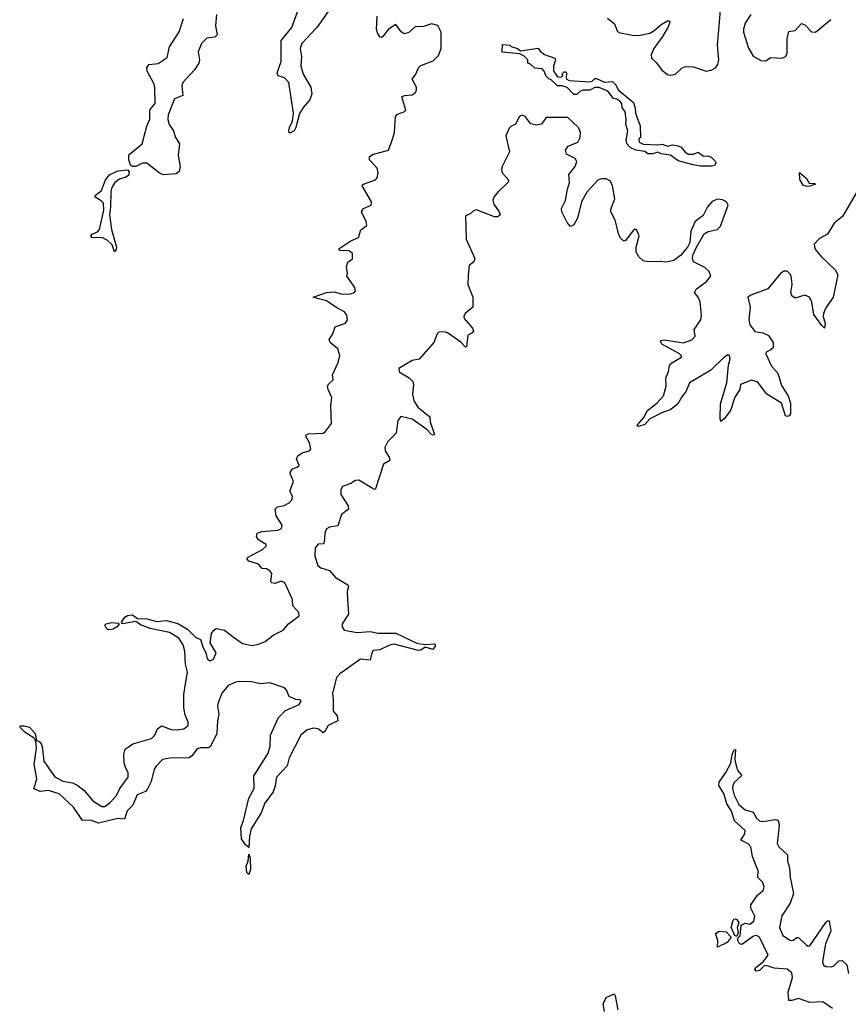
# Model space of a CAD drawing. Extents: x 2535812 to 2752880, y 540738 to 728399.
# Tile 60 of 213: x 2615548 to 2620674, y 613090 to 619183. Entities that reach past the tile are written whole.
import ezdxf

# ---------------------------------------------------------------- set-up
doc = ezdxf.new("R2010")
doc.units = 0

msp = doc.modelspace()

# ---------------------------------------------------------------- linework, layer by layer
at = {"layer": '0CON20XD'}
for points in [[(2617455, 619234.3), (2617385.6, 619134.4), (2617291.9, 619035), (2617283.2, 619005), (2617290.6, 618955), (2617286.7, 618895), (2617301.1, 618845), (2617348.4, 618765), (2617355.3, 618724.7), (2617342.3, 618687.7), (2617300.2, 618639.8), (2617277.6, 618602.4), (2617255.6, 618515), (2617245, 618496), (2617223, 618483), (2617215, 618482.5), (2617212.7, 618492.7), (2617215.8, 618515), (2617234.4, 618555.6), (2617240.6, 618605), (2617212.7, 618795), (2617185, 618823.3), (2617145.7, 618835.7), (2617139.4, 618855), (2617164.7, 618925), (2617164.6, 619055), (2617231.8, 619135), (2617304.1, 619335)], [(2617576.2, 615596.2), (2617581.5, 615505), (2617543.3, 615445), (2617542.5, 615425), (2617555, 615404.6), (2617635, 615391.6), (2617715, 615397.7), (2617765, 615386.7), (2617875, 615387.3), (2618005, 615324.4), (2618055, 615315.6), (2618110.7, 615320.7), (2618117.5, 615317.5), (2618117.1, 615307.1), (2618104.2, 615285.8), (2618055, 615300), (2618028.1, 615281.9), (2618015, 615280), (2617865, 615318.7), (2617835, 615312), (2617775, 615284.5), (2617735, 615278.9), (2617725.6, 615265), (2617715, 615220), (2617655, 615225.8), (2617528, 615135), (2617507.3, 615112.7), (2617482.9, 615015), (2617486.9, 614973.1), (2617487.5, 614905), (2617511.1, 614875), (2617515.6, 614844.4), (2617455.7, 614815), (2617435, 614777.5), (2617425, 614770), (2617393.8, 614795), (2617365, 614798.8), (2617325, 614788.5), (2617287.5, 614755), (2617214.5, 614615), (2617201.4, 614565), (2617135.6, 614495), (2617128.7, 614441.3), (2617115.7, 614405), (2617063.1, 614335), (2617041.1, 614275), (2616979.4, 614175), (2616968.9, 614131.1), (2616965, 614060), (2616945, 614076.2), (2616920, 614115), (2616915.8, 614185), (2616932, 614228), (2616964.6, 614365), (2616998.6, 614425), (2616995.5, 614504.5), (2617015.6, 614535), (2617084.5, 614645), (2617096.5, 614685), (2617098.9, 614755), (2617148.5, 614865), (2617191.7, 614908.3), (2617276.7, 614945), (2617288.8, 614965), (2617280, 614975), (2617255, 614976.2), (2617215, 614994.2), (2617197.1, 615035), (2617185, 615048.6), (2617095, 615078.5), (2617035, 615072.2), (2616983.6, 615086.4), (2616905, 615087.5), (2616885, 615084.4), (2616837.4, 615062.6), (2616798.9, 615015), (2616774.4, 614955), (2616771.4, 614935), (2616778.5, 614885), (2616770.5, 614845), (2616767.1, 614765), (2616728.8, 614685), (2616715, 614676.2), (2616665, 614677.8), (2616645, 614671.9), (2616612.8, 614627.2), (2616595, 614615.7), (2616476.3, 614613.7), (2616430, 614605), (2616392.9, 614565), (2616380, 614545), (2616360.9, 614469.1), (2616337.4, 614422.6), (2616325, 614407.5), (2616274.5, 614385.5), (2616246.9, 614323.1), (2616211.7, 614288.3), (2616195, 614236.7), (2616155, 614238.9), (2616035, 614210.8), (2615985, 614230), (2615935, 614228), (2615880.2, 614310.2), (2615792.1, 614392.1), (2615725, 614413.1), (2615675, 614407.5), (2615634.1, 614424.1), (2615653.6, 614485), (2615636.9, 614575), (2615650.8, 614675), (2615648.3, 614718.3), (2615637.5, 614737.5), (2615581.4, 614771.4), (2615547.5, 614805), (2615555, 614812.5), (2615575, 614813.8), (2615608.8, 614805), (2615642.5, 614765), (2615651.7, 614721.7), (2615665, 614717.5), (2615677.3, 614707.3), (2615687.1, 614685), (2615697.1, 614595), (2615765, 614497.1), (2615815, 614471.1), (2615875, 614460.6), (2615906.2, 614445), (2615944.2, 614415), (2615999.4, 614349.4), (2616054.6, 614314.6), (2616075, 614314.4), (2616109.9, 614340.1), (2616147, 614383), (2616167.7, 614425), (2616218.9, 614495), (2616219.4, 614525), (2616202, 614555), (2616194, 614585), (2616192, 614635), (2616200.5, 614669.5), (2616248, 614702), (2616363.3, 614735), (2616384.2, 614755.8), (2616400, 614795), (2616425, 614814), (2616485, 614790), (2616515, 614788), (2616562.5, 614795), (2616588.8, 614815), (2616590, 614835), (2616571.5, 614881.5), (2616563.9, 614923.9), (2616562.4, 615007.6), (2616572.3, 615072.3), (2616586.2, 615145), (2616573.3, 615195), (2616570, 615275), (2616559.1, 615315), (2616531.4, 615355), (2616475, 615391.2), (2616355, 615414.7), (2616295, 615438.5), (2616265, 615458), (2616184.3, 615444.3), (2616176.7, 615455), (2616197.5, 615485), (2616215, 615496.5), (2616245, 615500), (2616277.1, 615477.1), (2616335, 615476.2), (2616395, 615458.5), (2616455, 615464.5), (2616525, 615446.2), (2616585, 615411.2), (2616635, 615361.9), (2616666.7, 615346.7), (2616682, 615295), (2616698.1, 615268.1), (2616707, 615227), (2616725, 615215.8), (2616745.8, 615225), (2616763.3, 615265), (2616726.1, 615326.1), (2616733.3, 615385), (2616747.5, 615405), (2616765, 615416), (2616815, 615405.7), (2616877.3, 615357.3), (2616925, 615323.8), (2616985, 615310.9), (2617025, 615317.9), (2617066, 615335), (2617115.4, 615374.6), (2617176.7, 615405), (2617211.2, 615445), (2617276.7, 615495), (2617274, 615515), (2617238, 615555), (2617234.2, 615595), (2617188.1, 615698.1), (2617165, 615708.5), (2617125, 615693.1), (2617107.5, 615697.5), (2617102, 615705), (2617106.4, 615755), (2617095, 615772.9), (2617075, 615784.4), (2617047.5, 615787.5), (2617023.9, 615813.9), (2616965, 615833.1), (2616954.2, 615845), (2616956.7, 615855), (2617050, 615905), (2617072.5, 615925), (2617072.5, 615935), (2617024, 615965), (2617012, 615985), (2617016.7, 616005), (2617045, 616015.6), (2617145, 616024.4), (2617166.9, 616035), (2617171.1, 616055), (2617133.7, 616113.7), (2617127.8, 616155), (2617141.5, 616168.5), (2617183, 616177), (2617215, 616192.7), (2617233.6, 616213.6), (2617235.6, 616235), (2617218, 616265), (2617241.4, 616325), (2617220, 616375), (2617222, 616385), (2617235.9, 616404.1), (2617265, 616414), (2617276, 616425), (2617260, 616465), (2617268, 616485), (2617295, 616502.2), (2617340, 616515), (2617349.2, 616525), (2617341.2, 616565), (2617317.8, 616605), (2617319.2, 616615), (2617335, 616620.5), (2617425.6, 616624.4), (2617440, 616635), (2617475.8, 616684.2), (2617472.7, 616795), (2617479.2, 616845), (2617455.8, 616895), (2617452.5, 616915), (2617459.7, 616930.3), (2617485.8, 616955), (2617482.5, 616985), (2617518.3, 617061.7), (2617528.8, 617105), (2617515, 617145.7), (2617467.5, 617185), (2617461.9, 617205), (2617482.9, 617235), (2617498.5, 617281.5), (2617563.8, 617305), (2617574.4, 617325), (2617571.5, 617355), (2617557.8, 617375), (2617509.2, 617399.2), (2617445, 617443.2), (2617395.6, 617455.6), (2617362.5, 617465), (2617445.4, 617494.6), (2617495, 617498.2), (2617535, 617486.6), (2617585, 617485.4), (2617615, 617492.7), (2617625.5, 617505), (2617621.4, 617525), (2617571.2, 617595), (2617576.2, 617615), (2617568.8, 617655), (2617577.7, 617682.3), (2617605.9, 617704.1), (2617606.5, 617736.5), (2617585, 617753.3), (2617525, 617754.3), (2617521.2, 617765), (2617595, 617814.5), (2617643.8, 617835), (2617657, 617883), (2617695, 617910), (2617691.8, 617935), (2617661.4, 617995), (2617675.4, 618014.6), (2617722, 618035), (2617723.3, 618055), (2617666.9, 618155), (2617674, 618166), (2617747.8, 618192.2), (2617758.2, 618205), (2617765.8, 618235), (2617758.9, 618265), (2617711.9, 618315), (2617712.5, 618335), (2617730.5, 618349.5), (2617828.8, 618375), (2617853.8, 618443.8), (2617866.5, 618485), (2617873.1, 618585), (2617885, 618598.9), (2617930, 618615), (2617936.8, 618623.2), (2617912.5, 618705), (2617927.5, 618715), (2617975, 618718.2), (2617995, 618730.8), (2618002.2, 618745), (2618002.2, 618765), (2617974.5, 618815), (2617997.2, 618845), (2618015, 618885.7), (2618030.1, 618899.9), (2618105, 618927.6), (2618139.3, 618960.7), (2618154.8, 619005.2), (2618155.2, 619105), (2618135, 619146.2), (2618095, 619158), (2618045, 619141.8), (2617995, 619138.2), (2617955, 619104.4), (2617925, 619095.7), (2617907.1, 619107.1), (2617875, 619153.3), (2617830, 619125), (2617795, 619078.8), (2617785, 619073.3), (2617776.4, 619076.4), (2617761.2, 619101.2), (2617755.6, 619125), (2617759.5, 619205)], [(2616765.5, 619215), (2616758.1, 619145), (2616769.7, 619090.3), (2616755, 619075.8), (2616705, 619069.1), (2616671.5, 619035), (2616652.1, 618985), (2616660, 618935), (2616656.2, 618915), (2616628.1, 618871.9), (2616556.7, 618795), (2616550.9, 618775), (2616556.2, 618715), (2616505, 618694.3), (2616466, 618595), (2616464, 618565), (2616472.1, 618535), (2616498.9, 618495), (2616508.9, 618458.9), (2616535.6, 618415), (2616528.2, 618345), (2616541.1, 618275), (2616535, 618244.3), (2616515, 618230), (2616435, 618223.2), (2616410.6, 618235), (2616334.7, 618294.7), (2616306.7, 618295), (2616265, 618275.5), (2616244.5, 618274.5), (2616233.6, 618283.6), (2616221.8, 618315), (2616223.1, 618346.9), (2616305, 618415.6), (2616334.6, 618525), (2616352.6, 618567.4), (2616352.7, 618625), (2616384.7, 618665.3), (2616384.2, 618765), (2616378.2, 618788.2), (2616336.9, 618865), (2616334.3, 618885.7), (2616346.7, 618905), (2616405, 618911.2), (2616460.3, 618949.7), (2616473.8, 619015), (2616535, 619108.5), (2616560, 619190)], [(2619183.1, 619193.1), (2619227, 619157), (2619244.5, 619115), (2619255, 619104.4), (2619338.2, 619088.2), (2619375, 619085.4), (2619445, 619100.3), (2619471.5, 619115), (2619515, 619153.5), (2619555, 619175.8), (2619566.4, 619176.4), (2619570, 619165), (2619556.5, 619135), (2619525, 619078.5), (2619471.3, 619005), (2619453.8, 618965), (2619455.6, 618945), (2619486, 618916), (2619520.1, 618870.1), (2619555, 618844.5), (2619575, 618839.5), (2619605, 618846.5), (2619645, 618884.4), (2619666.4, 618893.6), (2619715, 618891.1), (2619795, 618864.7), (2619825, 618870), (2619851.8, 618885), (2619866.7, 618905), (2619873.4, 618935), (2619864.7, 619025), (2619882.3, 619242.3)], [(2620070.5, 619215), (2620035, 619161.4), (2620025.7, 619125), (2620026.1, 619105), (2620055.9, 619005.9), (2620085, 618957.1), (2620135, 618930), (2620160.5, 618929.5), (2620195, 618950), (2620265, 618945.6), (2620285.4, 618954.6), (2620296.1, 618973.9), (2620294.7, 619065.3), (2620305, 619110.8), (2620345, 619116.5), (2620385, 619159.4), (2620405, 619152.2), (2620445, 619107.3), (2620470, 619105), (2620565.7, 619184.3)], [(2619825, 618276), (2619756.4, 618276.4), (2619705, 618286.7), (2619620.5, 618310.5), (2619574.1, 618344.1), (2619515, 618353.8), (2619495, 618363.3), (2619465, 618352.5), (2619433.6, 618353.6), (2619415, 618367.5), (2619360, 618375), (2619325, 618392.5), (2619305, 618412.5), (2619300, 618435), (2619310, 618495), (2619297.5, 618535), (2619300, 618565), (2619293, 618613), (2619275, 618640), (2619272.5, 618665), (2619259.3, 618679.3), (2619241.7, 618691.7), (2619220, 618695), (2619185, 618740), (2619133, 618763), (2619105, 618762.5), (2619075, 618746.7), (2619033.6, 618746.4), (2619015, 618740), (2618995, 618720), (2618975, 618720), (2618933.6, 618763.6), (2618903, 618773), (2618874, 618774), (2618832.5, 618812.5), (2618822.5, 618815), (2618803.9, 618833.9), (2618792.5, 618865), (2618780, 618880), (2618735, 618883.3), (2618708.3, 618908.3), (2618690, 618915), (2618690, 618935), (2618668.3, 618958.3), (2618641.7, 618971.7), (2618531.7, 618981.7), (2618535, 619030), (2618580, 619025), (2618587.5, 619017.5), (2618627.5, 619005), (2618645, 618990), (2618755, 619007.5), (2618768.3, 618988.3), (2618795, 618967.5), (2618857.5, 618945), (2618862.5, 618935), (2618850, 618895), (2618850, 618865), (2618856.7, 618856.7), (2618875, 618830), (2618895, 618827.5), (2618910, 618835), (2618903, 618843), (2618905, 618850), (2618915, 618860), (2618925, 618860), (2618930, 618855), (2618927.5, 618817.5), (2618946.2, 618806.2), (2619071.7, 618798.3), (2619088.3, 618801.7), (2619105, 618820), (2619115, 618820), (2619165, 618797.5), (2619215, 618800), (2619235, 618780), (2619250, 618750), (2619345, 618670), (2619355.9, 618635.9), (2619356.7, 618605), (2619386.1, 618526.1), (2619387.5, 618455), (2619377.5, 618445), (2619380, 618425), (2619405, 618413.3), (2619495, 618408.8), (2619523, 618413), (2619555, 618400), (2619585, 618408.8), (2619621.7, 618401.7), (2619640, 618395), (2619665, 618362.5), (2619685, 618351.2), (2619715, 618350), (2619745, 618362.5), (2619778.3, 618338.3), (2619805, 618340), (2619825, 618333.3), (2619851.2, 618305), (2619853.8, 618295), (2619845, 618281.2), (2619825, 618276)], [(2620725, 618113.3), (2620637.7, 617965), (2620586.3, 617923.7), (2620545, 617855.7), (2620495, 617828.6), (2620461.9, 617795), (2620467.5, 617765), (2620508.2, 617715), (2620593.3, 617635), (2620609.1, 617605), (2620580.4, 617465), (2620532.2, 617395), (2620520, 617365), (2620517.5, 617345), (2620529.5, 617305), (2620526.4, 617273.6), (2620509.8, 617289.8), (2620459.3, 617359.3), (2620447.4, 617435), (2620432.9, 617465), (2620405, 617478.4), (2620345, 617460.4), (2620323.8, 617473.8), (2620318.8, 617495), (2620327, 617545), (2620322.9, 617585), (2620315, 617606.5), (2620295, 617626.9), (2620275, 617627.1), (2620255, 617613.3), (2620175, 617516.6), (2620070.7, 617479.3), (2620052.9, 617465), (2620065.8, 617405), (2620058.2, 617325), (2620063.6, 617295), (2620095, 617254.5), (2620145.4, 617245.4), (2620179.8, 617229.8), (2620208.9, 617185), (2620207.9, 617152.1), (2620195, 617139.2), (2620165, 617126), (2620163.1, 617115), (2620199.2, 617039.2), (2620237.5, 616995), (2620260.4, 616920.4), (2620301.4, 616855), (2620315, 616810), (2620316.4, 616766.4), (2620316.2, 616745), (2620307.7, 616732.3), (2620295, 616727.5), (2620285, 616732.5), (2620260.8, 616810.8), (2620170, 616865), (2620111.9, 616941.9), (2620075, 616952.7), (2620006, 616925), (2620003.2, 616895), (2619972.3, 616847.7), (2619943.8, 616765), (2619905, 616713.1), (2619885, 616696.7), (2619880.5, 616715), (2619882.9, 616805), (2619922.4, 616935), (2619932.3, 617045), (2619941.8, 617085), (2619938.6, 617105), (2619929.4, 617109.4), (2619905, 617095.6), (2619822.2, 617015), (2619691.8, 616935), (2619669.3, 616880.7), (2619645, 616852.9), (2619619.6, 616805), (2619575, 616770.7), (2619519, 616751), (2619446, 616714), (2619415, 616677.1), (2619375, 616666), (2619368.3, 616668.3), (2619368.6, 616675), (2619409.5, 616720.5), (2619431.1, 616765), (2619489.4, 616810.6), (2619530.9, 616855), (2619546.3, 616915), (2619544.4, 616965), (2619561.5, 617005), (2619566.4, 617043.6), (2619581.1, 617058.9), (2619640.8, 617095), (2619640, 617105), (2619628.8, 617115), (2619520, 617175), (2619510, 617195), (2619535, 617202.2), (2619655, 617183.5), (2619705, 617202.5), (2619725.4, 617225), (2619720.9, 617265), (2619760.6, 617325), (2619765.6, 617355), (2619758.1, 617438.1), (2619745.6, 617465.6), (2619721.4, 617495), (2619733.1, 617515), (2619796.8, 617563.2), (2619822.2, 617595), (2619811.8, 617625), (2619785, 617648.9), (2619715.7, 617685), (2619709.5, 617705), (2619711.5, 617725), (2619733.6, 617776.4), (2619781.5, 617858.5), (2619806.6, 617873.4), (2619864.6, 617885.4), (2619883.3, 617905), (2619930.8, 618035), (2619920, 618055), (2619895, 618068.5), (2619865, 618072.5), (2619831.5, 618058.5), (2619803.1, 618025), (2619775, 617972), (2619726.1, 617933.9), (2619698.9, 617875), (2619693.3, 617805), (2619679.5, 617775), (2619636.1, 617723.9), (2619593.8, 617693.8), (2619545, 617682.8), (2619505, 617687.2), (2619435, 617683.9), (2619405, 617690.3), (2619376.7, 617715), (2619361.3, 617745), (2619361.1, 617775), (2619379.1, 617845), (2619365, 617880), (2619355, 617886.7), (2619345, 617880), (2619295, 617816.2), (2619285, 617812), (2619265, 617830.8), (2619254.8, 617854.8), (2619232, 617942), (2619205.4, 617995), (2619207.4, 618017.4), (2619229.4, 618075), (2619214.6, 618155), (2619203.4, 618183.4), (2619175, 618197.8), (2619145, 618199.1), (2619125, 618190), (2619055, 618115.5), (2619023.5, 618055), (2618998.5, 617955), (2618975, 617914), (2618955, 617904), (2618935, 617927.5), (2618901.3, 617995), (2618898.9, 618015), (2618924.8, 618065.2), (2618936.2, 618135), (2618949.5, 618175), (2618944.5, 618225), (2618984.1, 618275), (2618993.4, 618305), (2618983.3, 618325), (2618931, 618351), (2618923.4, 618375), (2618940, 618400), (2619000.7, 618425), (2619015, 618454.2), (2619016.9, 618485), (2619005, 618515.4), (2618937.6, 618577.6), (2618865, 618577.8), (2618805, 618577.8), (2618775, 618537.1), (2618745, 618529.5), (2618709.5, 618539.5), (2618674, 618585), (2618655, 618591.9), (2618639.2, 618585), (2618615, 618536.2), (2618585, 618522.9), (2618575, 618511.4), (2618555.4, 618465), (2618577.6, 618365), (2618532.1, 618275), (2618527.9, 618255), (2618535, 618233.1), (2618569.4, 618195), (2618570.8, 618179.2), (2618504.5, 618115), (2618481.2, 618085), (2618474.7, 618065.3), (2618480.8, 618040.8), (2618513.3, 617995), (2618519.2, 617975), (2618506.1, 617963.9), (2618485, 617962.9), (2618373.4, 618006.6), (2618355, 618000), (2618335, 617981.2), (2618305, 617970), (2618309.2, 617825), (2618362.9, 617705), (2618356.2, 617685), (2618328.3, 617661.7), (2618322.1, 617602.1), (2618320.6, 617545), (2618350.5, 617465), (2618351.2, 617405), (2618303.3, 617365), (2618294.1, 617345.9), (2618296.2, 617335), (2618348.5, 617275), (2618354.2, 617255.8), (2618346.7, 617245), (2618319.7, 617230.3), (2618311.2, 617158.8), (2618305, 617156.2), (2618276.6, 617186.6), (2618195, 617246), (2618175, 617251.8), (2618140.5, 617249.5), (2618130.2, 617239.8), (2618110, 617185), (2618018.6, 617081.4), (2617975, 617073.3), (2617892, 617025), (2617894.1, 617004.1), (2617957.1, 616967.1), (2617978.9, 616945), (2617983.3, 616925), (2617977.7, 616865), (2617985.3, 616825), (2618013.4, 616783.4), (2618085.7, 616725), (2618087.3, 616695), (2618113.6, 616616.4), (2618105, 616612), (2618095, 616617.1), (2618066.7, 616646.7), (2617975, 616710.5), (2617905, 616727.3), (2617886.7, 616703.3), (2617876.4, 616623.6), (2617825, 616572.5), (2617806.1, 616535), (2617807.9, 616515), (2617834.2, 616475), (2617838, 616455), (2617797.8, 616432.2), (2617749.3, 616280.7), (2617745, 616276), (2617735, 616278.9), (2617645, 616334.5), (2617625, 616331.5), (2617595, 616313.1), (2617543.8, 616295), (2617533.2, 616275), (2617534.7, 616245), (2617579.1, 616175), (2617580.6, 616155), (2617539.1, 616120.9), (2617515, 616050), (2617465, 616042.7), (2617445, 616031.4), (2617436.2, 616005), (2617432, 615945), (2617425, 615939.2), (2617393.1, 615936.9), (2617374.8, 615915.2), (2617372.6, 615862.6), (2617390.9, 615805), (2617410.6, 615790.6), (2617465, 615775.4), (2617500.7, 615730.7), (2617578, 615685), (2617581.4, 615675), (2617573.1, 615645), (2617576.2, 615596.2)], [(2616135, 617747.5), (2616119.4, 617789.4), (2616089.6, 617819.6), (2616055, 617834.4), (2615995, 617834.2), (2615986.7, 617845), (2615995, 617855.8), (2616028.9, 617871.1), (2616040.8, 617885), (2616068.6, 618005), (2616065, 618046.7), (2616051.7, 618061.7), (2616014.1, 618084.1), (2616013.8, 618095), (2616053.1, 618126.9), (2616077.4, 618192.6), (2616105.6, 618225), (2616155, 618248.5), (2616213.6, 618253.6), (2616225, 618242.5), (2616220.7, 618219.3), (2616205, 618208.2), (2616164.2, 618195.8), (2616135.6, 618175), (2616117.3, 618145), (2616110.6, 618119.4), (2616110, 618025), (2616102.5, 617975), (2616114.4, 617885), (2616146.2, 617775), (2616145, 617760), (2616135, 617747.5)], [(2620415, 618150), (2620395, 618160), (2620373.3, 618195), (2620371.7, 618238.3), (2620415, 618200), (2620431.7, 618171.7), (2620465, 618170), (2620470, 618165), (2620435, 618152.5), (2620415, 618150)], [(2616095, 615408), (2616084, 615415), (2616074, 615436), (2616082.5, 615445), (2616115, 615451.9), (2616158, 615448), (2616162.5, 615445), (2616150.8, 615425), (2616125, 615411.9), (2616095, 615408)], [(2619915.3, 614524.7), (2619947, 614583), (2619955, 614636.7), (2619965, 614660), (2619975, 614667.5), (2619971.4, 614605), (2619980, 614565), (2619990.4, 614535), (2620014.2, 614505), (2619967.7, 614462.3), (2619958.2, 614445), (2619956.8, 614425), (2619968.1, 614385), (2619996.6, 614326.6), (2620035, 614292.7), (2620085, 614279.4), (2620105, 614242.2), (2620125, 614224.5), (2620145, 614221.5), (2620222.8, 614232.8), (2620235, 614230), (2620240.9, 614220.9), (2620245.3, 614195), (2620234.3, 614084.3), (2620243.7, 614063.7), (2620298.2, 614015), (2620296.6, 613975), (2620309.4, 613935), (2620312.9, 613875), (2620334.1, 613775), (2620314.1, 613715), (2620262.2, 613637.8), (2620247, 613565), (2620268.4, 613515), (2620315.4, 613484.6), (2620332.2, 613487.8), (2620355, 613504.4), (2620365, 613503.5), (2620415, 613455.6), (2620425, 613448.9), (2620435, 613451.8), (2620535, 613595.5), (2620545, 613606.4), (2620555, 613607.5), (2620564.7, 613545), (2620532.5, 613465), (2620514.3, 613355), (2620517.5, 613335), (2620535, 613323.2), (2620569, 613321), (2620585, 613327.8), (2620615, 613358.5), (2620635, 613360.7), (2620664.1, 613335), (2620675, 613280.8)], [(2620575, 613064.1), (2620515, 613104.4), (2620435, 613100.6), (2620365, 613126.2), (2620325, 613113.1), (2620305, 613114), (2620301.4, 613165), (2620329, 613255), (2620323.7, 613285), (2620295, 613306.5), (2620215, 613312.8), (2620165, 613329.5), (2620152.4, 613327.6), (2620125, 613298.8), (2620104.1, 613294.1), (2620094.6, 613304.6), (2620098.5, 613315), (2620133, 613343), (2620147.4, 613352.6), (2620178.2, 613395), (2620123.2, 613505), (2620105, 613515.2), (2620087.4, 613512.6), (2620015, 613461.1), (2620000, 613465), (2619990, 613485), (2619990.7, 613499.3), (2620005.3, 613514.7), (2620010.4, 613579.6), (2620035, 613591.1), (2620065, 613586.9), (2620089.6, 613605), (2620094.6, 613635), (2620070, 613685), (2620070.4, 613705), (2620111.8, 613765), (2620147.7, 613795), (2620152.3, 613815), (2620144.6, 613844.6), (2620114.5, 613874.5), (2620115.3, 613915), (2620081, 614005), (2620071.5, 614065), (2620055, 614082.1), (2620008, 614105), (2620033.8, 614145), (2620034.6, 614165), (2619968.7, 614225), (2619951.6, 614285), (2619921.6, 614331.6), (2619904.4, 614394.4), (2619873.1, 614445), (2619875.7, 614465), (2619915.3, 614524.7)], [(2616965, 613893.8), (2616952.5, 613905), (2616947.5, 613945), (2616961.2, 613975), (2616965, 614020), (2616972.5, 613995), (2616975.7, 613925), (2616965, 613893.8)], [(2619985, 613510), (2619972.5, 613515), (2619948.5, 613565), (2619958.5, 613605), (2619965, 613617.1), (2619975, 613619.5), (2619985, 613614.4), (2619996.9, 613595), (2619985.8, 613565), (2619992.5, 613535), (2619985, 613510)], [(2619865, 613444.2), (2619865.6, 613485), (2619851.9, 613528.1), (2619875, 613542.5), (2619918.3, 613538.3), (2619948.8, 613505), (2619925, 613472.9), (2619865, 613444.2)], [(2619165.5, 613045), (2619156.2, 613093.8), (2619175, 613132.9), (2619225, 613153.8), (2619231.9, 613141.9), (2619247.6, 613055)]]:
    msp.add_lwpolyline(points, dxfattribs=at)

doc.saveas('drawing.dxf')
